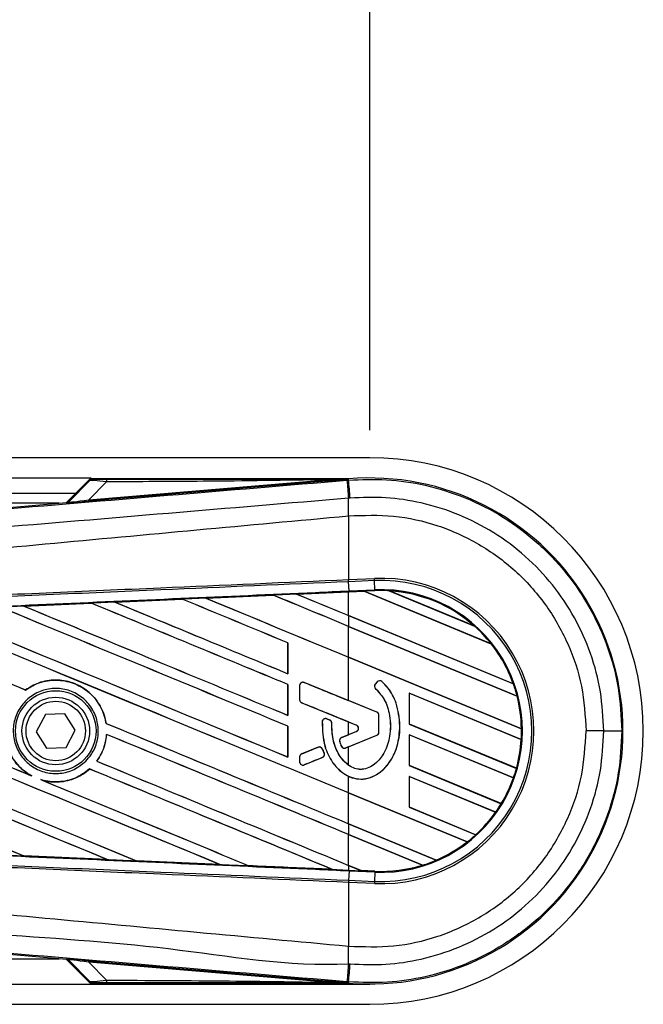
# Model space of a CAD drawing. Header units: millimetres. Extents: x 0 to 420, y 0 to 297.
# Tile 29 of 36: x 220.08 to 224.22, y 222.31 to 228.85. Entities that reach past the tile are written whole.
import ezdxf

# ---------------------------------------------------------------- set-up
doc = ezdxf.new("R2010")
doc.units = ezdxf.units.MM
doc.layers.add('QUOTE', color=174, linetype='Continuous')
doc.styles.add('SLDTEXTSTYLE3', font='TXT', dxfattribs={"width": 0.75})
doc.dimstyles.new('SLDDIMSTYLE0', dxfattribs={"dimtxt": 3, "dimasz": 3, "dimexe": 0, "dimexo": 0.0625, "dimgap": 0.75, "dimtad": 1, "dimlfac": 14.865651, "dimrnd": 1e-09, "dimzin": 12, "dimdsep": 46, "dimtxsty": 'SLDTEXTSTYLE3', "dimsah": 1, "dimcen": 0.09, "dimadec": 0, "dimazin": 3, "dimtfac": 1, "dimtdec": 3, "dimtofl": 0, "dimtmove": 0, "dimatfit": 3, "dimfxl": 0, "dimfrac": 2, "dimtolj": 1, "dimtzin": 12, "dimarcsym": 0})

# ---------------------------------------------------------------- blocks, each defined once
blk = doc.blocks.new('_D')
at = {"layer": 'QUOTE'}
for p, q in [((57.5953, 226.1254), (57.5953, 233.4751)), ((222.4047, 226.1254), (222.4047, 233.4751)), ((222.4047, 231.4751), (57.5953, 231.4751))]:
    blk.add_line(p, q, dxfattribs=at)
for points in [[(57.5953, 231.4751), (60.5953, 230.9751), (60.5953, 231.9751)], [(222.4047, 231.4751), (219.4047, 231.9751), (219.4047, 230.9751)]]:
    blk.add_solid(points, dxfattribs=at)
at = {"layer": 'QUOTE', "insert": (135.5667, 235.3423), "char_height": 3, "attachment_point": 1, "style": 'SLDTEXTSTYLE3'}
blk.add_mtext('2450', dxfattribs=at)

msp = doc.modelspace()

# ---------------------------------------------------------------- linework, layer by layer
at = {"color": 7, "linetype": 'Continuous', "lineweight": 25}
for p, q in [((222.40473, 225.94164), (57.59527, 225.94164)), ((140.33635, 225.80711), (220.55483, 225.80711)), ((220.55483, 225.80711), (220.39069, 225.64296)), ((220.55279, 225.79873), (220.40281, 225.64876)), ((220.40387, 225.64647), (220.54578, 225.78929)), ((220.53812, 225.66232), (222.11675, 225.79543)), ((220.65638, 225.78135), (220.53812, 225.66232)), ((222.11761, 225.78523), (220.53898, 225.65212)), ((222.26314, 225.80087), (220.55793, 225.80087)), ((222.11761, 225.78523), (222.11675, 225.79543)), ((222.2532, 225.79211), (222.26412, 225.79303)), ((222.26314, 225.80084), (222.25988, 225.79729)), ((222.25991, 225.79764), (222.25988, 225.79729)), ((222.25991, 225.79764), (222.26314, 225.80087)), ((222.26314, 225.80084), (222.26346, 225.80087)), ((222.26314, 225.80084), (222.26314, 225.80087)), ((222.26412, 225.79303), (222.26346, 225.80087)), ((140.33635, 225.7062), (220.45393, 225.7062)), ((220.34297, 225.63893), (215.00513, 225.63893)), ((216.40009, 225.30647), (220.39024, 225.64292)), ((220.3913, 225.64063), (220.39024, 225.64292)), ((220.40281, 225.64876), (220.40387, 225.64647)), ((220.53898, 225.65212), (220.53812, 225.66232)), ((222.26422, 225.55521), (222.26431, 225.55521)), ((222.26422, 225.55521), (222.26422, 225.13168)), ((222.26422, 225.13168), (222.26386, 225.13166)), ((222.26422, 225.13168), (222.43511, 225.13914)), ((222.26485, 225.11741), (222.26422, 225.13168)), ((222.26485, 225.11741), (222.26448, 225.11739)), ((222.26715, 225.05617), (222.26448, 225.11739)), ((222.43573, 225.12487), (222.26485, 225.11741)), ((222.43573, 225.12487), (222.43511, 225.13914)), ((222.4384, 225.06365), (222.43573, 225.12487)), ((221.31513, 225.00859), (221.76347, 225.02826)), ((221.7635, 225.02824), (221.3152, 225.00857)), ((221.76347, 225.02826), (221.7635, 225.02824)), ((221.7635, 225.02824), (221.76408, 225.02769)), ((221.91902, 225.03507), (222.26422, 225.05016)), ((221.91907, 225.03506), (221.91902, 225.03507)), ((221.92101, 225.03456), (221.91907, 225.03506)), ((222.36832, 225.05411), (222.26422, 225.04957)), ((222.26422, 225.05016), (222.26741, 225.0503)), ((222.26422, 224.89239), (222.26422, 225.04957)), ((222.26715, 225.05617), (222.4384, 225.06365)), ((222.26741, 225.0503), (222.36771, 225.05468)), ((222.36774, 225.05466), (222.26741, 225.05028)), ((222.26741, 225.05028), (222.26741, 225.0503)), ((222.43866, 225.05778), (222.36771, 225.05468)), ((223.21033, 224.70566), (222.36771, 225.05468)), ((222.36774, 225.05466), (222.36832, 225.05411)), ((222.36832, 225.05411), (223.20957, 224.70565)), ((222.43866, 225.05778), (222.4384, 225.06365)), ((222.53385, 225.05707), (223.09965, 224.82271)), ((222.53391, 225.05705), (222.53385, 225.05707)), ((222.53643, 225.05632), (222.53391, 225.05705)), ((223.0973, 224.82401), (222.53643, 225.05632)), ((220.1084, 224.95537), (220.55527, 224.97513)), ((220.10858, 224.95531), (220.1084, 224.95537)), ((220.11048, 224.95483), (220.10858, 224.95531)), ((220.55527, 224.97513), (220.55535, 224.97508)), ((220.55535, 224.97508), (220.55592, 224.97454)), ((220.71159, 224.98202), (221.15932, 225.00174)), ((220.7117, 224.98199), (220.71159, 224.98202)), ((220.71362, 224.9815), (220.7117, 224.98199)), ((221.15932, 225.00174), (221.15937, 225.00172)), ((221.15937, 225.00172), (221.15994, 225.00117)), ((221.3152, 225.00857), (221.31513, 225.00859)), ((221.31713, 225.00808), (221.3152, 225.00857)), ((223.35757, 224.43951), (222.26422, 224.89239)), ((222.26422, 224.89207), (222.26422, 224.82086)), ((222.26422, 224.89207), (223.35844, 224.43883)), ((223.38338, 224.35729), (222.26422, 224.82086)), ((222.26422, 224.82054), (223.38279, 224.35722)), ((222.26422, 224.61571), (222.26422, 224.82054)), ((223.09959, 224.82274), (223.0973, 224.82401)), ((223.09965, 224.82271), (223.09959, 224.82274)), ((221.86117, 224.71112), (221.86061, 224.71104)), ((221.86061, 224.71104), (221.86061, 224.50621)), ((221.86117, 224.50567), (221.86117, 224.71112)), ((223.20957, 224.70565), (223.2103, 224.70566)), ((223.2103, 224.70566), (223.21033, 224.70566)), ((223.41194, 224.14031), (222.26422, 224.61571)), ((222.26422, 224.32729), (222.26422, 224.61539)), ((222.26422, 224.61539), (223.41255, 224.13974)), ((221.86061, 224.50621), (221.86117, 224.50567)), ((221.86117, 224.43443), (221.86061, 224.43436)), ((221.86061, 224.43436), (221.86061, 224.22952)), ((221.86117, 224.22899), (221.86117, 224.43443)), ((221.96945, 224.44733), (221.96956, 224.44761)), ((222.45187, 224.25036), (221.96945, 224.44733)), ((222.45348, 224.45143), (222.44125, 224.43677)), ((222.44148, 224.43658), (222.44125, 224.43677)), ((222.4537, 224.45124), (222.44148, 224.43658)), ((222.4537, 224.45124), (222.45348, 224.45143)), ((222.48525, 224.45371), (222.48545, 224.45393)), ((223.35842, 224.43885), (223.35757, 224.43951)), ((223.35844, 224.43883), (223.35842, 224.43885)), ((220.11893, 224.39764), (220.11857, 224.39811)), ((221.93897, 224.42685), (221.93867, 224.42685)), ((221.93867, 224.42685), (221.93867, 224.33329)), ((221.93897, 224.42685), (221.93897, 224.33329)), ((222.44395, 224.40573), (222.44375, 224.40551)), ((223.41096, 224.06918), (222.66725, 224.37724)), ((222.66725, 224.37724), (222.66725, 224.17177)), ((222.66784, 224.37668), (222.66725, 224.37724)), ((222.66784, 224.37668), (223.41036, 224.06911)), ((222.66784, 224.17184), (222.66784, 224.37668)), ((221.93897, 224.33329), (221.93867, 224.33329)), ((221.95273, 224.31281), (221.95262, 224.31253)), ((221.95273, 224.31281), (222.31599, 224.1645)), ((222.45198, 224.25063), (222.26422, 224.32729)), ((223.38279, 224.35722), (223.38337, 224.35729)), ((223.38337, 224.35729), (223.38338, 224.35729)), ((220.37982, 224.23986), (220.25046, 224.23495)), ((220.44875, 224.13028), (220.37982, 224.23986)), ((222.45187, 224.25036), (222.45198, 224.25063)), ((220.25046, 224.23495), (220.19003, 224.12047)), ((220.65394, 224.17619), (220.65336, 224.17611)), ((221.86061, 224.22952), (221.86117, 224.22899)), ((222.089, 224.18677), (222.0887, 224.18679)), ((222.11962, 224.20589), (222.11973, 224.20616)), ((222.13876, 224.19788), (222.11962, 224.20589)), ((222.11973, 224.20616), (222.13887, 224.19815)), ((222.13876, 224.19788), (222.13887, 224.19815)), ((222.15234, 224.17749), (222.15263, 224.17749)), ((222.26422, 224.18532), (222.31588, 224.16423)), ((222.26422, 224.10055), (222.26422, 224.18532)), ((222.46563, 224.11778), (222.46563, 224.22989)), ((222.46563, 224.22989), (222.46592, 224.22989)), ((222.46592, 224.11778), (222.46592, 224.22989)), ((222.66725, 224.17177), (222.66784, 224.17184)), ((222.66725, 224.17177), (223.37899, 223.87696)), ((223.37851, 223.87747), (222.66784, 224.17184)), ((220.19003, 224.12047), (220.25896, 224.01089)), ((220.38832, 224.0158), (220.44875, 224.13028)), ((221.86117, 224.15775), (221.86061, 224.15768)), ((221.86061, 224.15768), (221.86061, 223.95284)), ((221.86117, 223.9523), (221.86117, 224.15775)), ((222.31599, 224.12137), (222.21811, 224.08141)), ((222.31588, 224.12164), (222.26422, 224.10055)), ((222.31599, 224.1645), (222.31588, 224.16423)), ((222.31599, 224.12137), (222.31588, 224.12164)), ((222.46563, 224.11778), (222.46592, 224.11778)), ((222.60501, 224.16038), (222.6053, 224.16038)), ((223.41253, 224.13975), (223.41194, 224.14031)), ((223.41255, 224.13974), (223.41253, 224.13975)), ((223.95802, 224.12538), (223.84101, 224.12538)), ((220.65646, 224.10319), (220.65701, 224.10264)), ((222.20532, 224.05449), (222.20503, 224.05441)), ((222.21811, 224.08141), (222.218, 224.08168)), ((222.24474, 224.01274), (222.45187, 224.09731)), ((222.26422, 224.02038), (222.45198, 224.09703)), ((222.45187, 224.09731), (222.45198, 224.09703)), ((223.35917, 223.81395), (222.66725, 224.10055)), ((222.66725, 224.10055), (222.66725, 223.89508)), ((222.66784, 224.09999), (222.66725, 224.10055)), ((222.66784, 223.89516), (222.66784, 224.09999)), ((222.66784, 224.09999), (223.35852, 223.8139)), ((223.41036, 224.06911), (223.41095, 224.06918)), ((223.41095, 224.06918), (223.41096, 224.06918)), ((220.25896, 224.01089), (220.38832, 224.0158)), ((222.06101, 224.01727), (221.95273, 223.97306)), ((222.06101, 224.01727), (222.0609, 224.01754)), ((222.08969, 224.00552), (222.08996, 224.00564)), ((222.1013, 223.9785), (222.08969, 224.00552)), ((222.08996, 224.00564), (222.10157, 223.97861)), ((222.1013, 223.9785), (222.10157, 223.97861)), ((222.21593, 224.02479), (222.21566, 224.02468)), ((222.24474, 224.01274), (222.24485, 224.01247)), ((222.26422, 224.02038), (222.24485, 224.01247)), ((222.26422, 223.89762), (222.26422, 224.02038)), ((220.59218, 223.9251), (220.59144, 223.92509)), ((221.86061, 223.95284), (221.86117, 223.9523)), ((221.93897, 223.95259), (221.93867, 223.95259)), ((221.93867, 223.95259), (221.93867, 223.92082)), ((221.93897, 223.92082), (221.93867, 223.92082)), ((221.93897, 223.95259), (221.93897, 223.92082)), ((221.95273, 223.97306), (221.95262, 223.97334)), ((221.96945, 223.90034), (222.08934, 223.94929)), ((222.08934, 223.94929), (222.08945, 223.94902)), ((220.54404, 223.87304), (220.5444, 223.87257)), ((221.96945, 223.90034), (221.96956, 223.90006)), ((222.66725, 223.89508), (222.66784, 223.89516)), ((222.66725, 223.89508), (223.27783, 223.64217)), ((223.27743, 223.64266), (222.66784, 223.89516)), ((223.37897, 223.87697), (223.37851, 223.87747)), ((223.37899, 223.87696), (223.37897, 223.87697)), ((220.15989, 223.82729), (220.15258, 223.83064)), ((220.22838, 223.79922), (220.22084, 223.80202)), ((222.26422, 223.71413), (222.26422, 223.8242)), ((223.24113, 223.58616), (222.66725, 223.82387)), ((222.66725, 223.82387), (222.66725, 223.6184)), ((222.66784, 223.82331), (222.66725, 223.82387)), ((222.66784, 223.61847), (222.66784, 223.82331)), ((222.66784, 223.82331), (223.24039, 223.58615)), ((223.35852, 223.8139), (223.35915, 223.81396)), ((223.35915, 223.81396), (223.35917, 223.81395)), ((223.0515, 223.38802), (222.26422, 223.71413)), ((222.26422, 223.71381), (223.05061, 223.38808)), ((222.26422, 223.50897), (222.26422, 223.71381)), ((222.66725, 223.6184), (222.66784, 223.61847)), ((222.66725, 223.6184), (223.10821, 223.43575)), ((223.10784, 223.43622), (222.66784, 223.61847)), ((223.24039, 223.58615), (223.24111, 223.58617)), ((223.24111, 223.58617), (223.24113, 223.58616)), ((223.27782, 223.64218), (223.27743, 223.64266)), ((223.27783, 223.64217), (223.27782, 223.64218)), ((222.84627, 223.26788), (222.26422, 223.50897)), ((222.26422, 223.50865), (222.26422, 223.43744)), ((222.26422, 223.50865), (222.84666, 223.2674)), ((222.75561, 223.2339), (222.26422, 223.43744)), ((222.26422, 223.43712), (222.75431, 223.23412)), ((222.26422, 223.23229), (222.26422, 223.43712)), ((223.05061, 223.38808), (223.05148, 223.38803)), ((223.05148, 223.38803), (223.0515, 223.38802)), ((223.1082, 223.43576), (223.10784, 223.43622)), ((223.10821, 223.43575), (223.1082, 223.43576)), ((220.10724, 223.29607), (220.10794, 223.29547)), ((220.1081, 223.29539), (220.10794, 223.29547)), ((220.6618, 223.27092), (220.1081, 223.29539)), ((220.66166, 223.27097), (220.65928, 223.27165)), ((220.66166, 223.27097), (220.6618, 223.27092)), ((220.85442, 223.26304), (220.85513, 223.26244)), ((220.85521, 223.2624), (220.85513, 223.26244)), ((221.4096, 223.23801), (220.85521, 223.2624)), ((222.84665, 223.26741), (222.84627, 223.26788)), ((222.84666, 223.2674), (222.84665, 223.26741)), ((221.40952, 223.23804), (221.40712, 223.23872)), ((221.40952, 223.23804), (221.4096, 223.23801)), ((221.60139, 223.23019), (221.60211, 223.22958)), ((221.60215, 223.22956), (221.60211, 223.22958)), ((222.15666, 223.2053), (222.15426, 223.20599)), ((222.15666, 223.2053), (222.15672, 223.20529)), ((222.34816, 223.19752), (222.26422, 223.23229)), ((222.26422, 223.23197), (222.3489, 223.19689)), ((222.26422, 223.23197), (222.26422, 223.20059)), ((222.26422, 223.20059), (222.26741, 223.20045)), ((222.26715, 223.19458), (222.26448, 223.13336)), ((222.26741, 223.20045), (222.26715, 223.19458)), ((222.4384, 223.1871), (222.26715, 223.19458)), ((222.26741, 223.20045), (222.3489, 223.19689)), ((222.34816, 223.19752), (222.34887, 223.19691)), ((222.43868, 223.19357), (222.34816, 223.19752)), ((222.34887, 223.19691), (222.43866, 223.19299)), ((222.43866, 223.19297), (222.3489, 223.19689)), ((222.43866, 223.19297), (222.4384, 223.1871)), ((222.43866, 223.19299), (222.43868, 223.19357)), ((222.43866, 223.19299), (222.43866, 223.19297)), ((222.75431, 223.23412), (222.75558, 223.23391)), ((222.75558, 223.23391), (222.75561, 223.2339)), ((222.26485, 223.13334), (222.26422, 223.11907)), ((222.26448, 223.13336), (222.26485, 223.13334)), ((222.26485, 223.13334), (222.43573, 223.12588)), ((222.43573, 223.12588), (222.43511, 223.11161)), ((222.4384, 223.1871), (222.43573, 223.12588)), ((222.26386, 223.11909), (222.26422, 223.11907)), ((222.26422, 223.11907), (222.26422, 222.69555)), ((222.43511, 223.11161), (222.26422, 223.11907)), ((220.39024, 222.60783), (216.40009, 222.94428)), ((222.26422, 222.69555), (222.26431, 222.69554)), ((215.00513, 222.61182), (220.34297, 222.61182)), ((220.39024, 222.60783), (220.3913, 222.61012)), ((220.39069, 222.60779), (220.55483, 222.44365)), ((220.40387, 222.60428), (220.40281, 222.60199)), ((220.40281, 222.60199), (220.55279, 222.45202)), ((220.54578, 222.46146), (220.40387, 222.60428)), ((220.53812, 222.58843), (220.53898, 222.59863)), ((222.11675, 222.45532), (220.53812, 222.58843)), ((220.53812, 222.58843), (220.65638, 222.46941)), ((220.53898, 222.59863), (222.11761, 222.46553)), ((150.6958, 222.44365), (220.55483, 222.44365)), ((220.55483, 222.44365), (222.40473, 222.44365)), ((220.55793, 222.44989), (222.26314, 222.44989)), ((222.11675, 222.45532), (222.11761, 222.46553)), ((222.26412, 222.45772), (222.25321, 222.45864)), ((222.25988, 222.45346), (222.26314, 222.44991)), ((222.25988, 222.45346), (222.25991, 222.45311)), ((222.25991, 222.45311), (222.26314, 222.44989)), ((222.26346, 222.44989), (222.26314, 222.44991)), ((222.26314, 222.44989), (222.26314, 222.44991)), ((222.26412, 222.45772), (222.26346, 222.44989)), ((150.6958, 222.30911), (222.40473, 222.30911))]:
    msp.add_line(p, q, dxfattribs=at)
at = {"color": 7, "linetype": 'Continuous', "lineweight": 25, "flags": 128}
for points in [[(222.25991, 225.79764), (222.17974, 225.7964), (222.11675, 225.79543)], [(222.11675, 222.45532), (222.19692, 222.45409), (222.25991, 222.45311)]]:
    msp.add_lwpolyline(points, dxfattribs=at)
at = {"color": 7, "linetype": 'Continuous', "lineweight": 25}
for radius in [0.2675, 0.22424, 0.19733]:
    msp.add_circle((220.31939, 224.12538), radius, dxfattribs=at)
for centre, radius, start, end in [((222.40473, 224.12538), 1.81627, 270, 90), ((222.40473, 224.12538), 1.68144, 265.180275, 94.819725), ((220.72813, 225.78414), 0.0718, 168.482169, 182.228814), ((287.40806, 231.19265), 65.3783, 184.7382817, 184.8437242), ((49.17539, 211.10504), 173.71081, 4.8107087, 4.8503939), ((220.3896, 225.66074), 0.02018, 274.821363, 314.998361), ((202.84133, 225.43679), 19.42335, 0.349329, 0.694477), ((222.47937, 224.12538), 1.01473, 267.5, 92.5), ((222.47937, 224.12538), 1.00044, 267.5, 92.5), ((222.47937, 224.12538), 0.93917, 267.5, 92.5), ((222.47937, 224.12538), 0.93329, 86.653093, 92.5), ((222.47937, 224.12538), 0.93329, 48.346907, 86.653093), ((222.47937, 224.12538), 0.93327, 48.350563, 86.649437), ((222.47937, 224.12538), 0.9327, 48.507547, 86.492453), ((222.47937, 224.12538), 0.93329, 38.444711, 48.346907), ((222.47937, 224.12538), 0.9327, 19.682367, 38.473259), ((222.47937, 224.12538), 0.93327, 19.626296, 38.445888), ((222.47937, 224.12538), 0.93329, 19.625039, 38.444711), ((221.96109, 224.42685), 0.02212, 67.790712, 180), ((222.45846, 224.42241), 0.02241, 140.16689, 228.977091), ((222.45846, 224.42241), 0.02212, 140.16689, 228.977091), ((222.47069, 224.43707), 0.02241, 48.805903, 140.16689), ((222.47069, 224.43707), 0.02212, 48.805903, 140.16689), ((222.47937, 224.12538), 0.93329, 14.388305, 19.625039), ((221.96109, 224.33329), 0.02212, 180, 247.790711), ((222.47937, 224.12538), 0.9327, 0.91722, 14.393139), ((222.47937, 224.12538), 0.93327, 0.882524, 14.388686), ((222.47937, 224.12538), 0.93329, 0.881798, 14.388305), ((222.44351, 224.22989), 0.02212, 0, 67.790712), ((222.44351, 224.22989), 0.02241, 0, 67.790712), ((222.11108, 224.18549), 0.02212, 67.290493, 176.671349), ((222.13022, 224.17748), 0.02212, 0.034995, 67.290493), ((222.30719, 224.14294), 0.023, 292.209261, 67.790711), ((222.30719, 224.14294), 0.02329, 292.209261, 67.790711), ((222.44351, 224.11778), 0.02212, 292.209291, 0), ((222.44351, 224.11778), 0.02241, 292.209291, 0), ((222.47937, 224.12538), 0.93329, 356.548142, 0.881798), ((223.9828, 322.17568), 98.05031, 269.9855185, 270.0558104), ((222.22647, 224.06094), 0.02212, 112.209261, 196.934979), ((222.47937, 224.12538), 0.9327, 344.585759, 356.541662), ((222.47937, 224.12538), 0.93327, 344.563472, 356.548182), ((222.47937, 224.12538), 0.93329, 344.563069, 356.548142), ((222.06937, 223.99679), 0.02212, 23.245837, 112.209268), ((222.08098, 223.96977), 0.02212, 292.209257, 23.245837), ((222.23638, 224.03321), 0.02212, 202.378703, 292.209291), ((221.96109, 223.95259), 0.02212, 112.209268, 180), ((221.96109, 223.92082), 0.02212, 180, 292.209257), ((222.47937, 224.12538), 0.93329, 340.507577, 344.563069), ((222.47937, 224.12538), 0.9327, 328.831691, 340.491437), ((222.47937, 224.12538), 0.93327, 328.819155, 340.507348), ((222.47937, 224.12538), 0.93329, 328.819021, 340.507577), ((222.47937, 224.12538), 0.9327, 312.363076, 324.680394), ((222.47937, 224.12538), 0.93327, 312.360129, 324.706662), ((222.47937, 224.12538), 0.93329, 312.360277, 324.707169), ((222.47937, 224.12538), 0.93329, 324.707169, 328.819021), ((222.47937, 224.12538), 0.9327, 293.165044, 307.767518), ((222.47937, 224.12538), 0.93327, 293.17491, 307.808206), ((222.47937, 224.12538), 0.93329, 293.17547, 307.809083), ((222.47937, 224.12538), 0.93329, 307.809083, 312.360277), ((222.47937, 224.12538), 0.93329, 287.216511, 293.17547), ((222.47937, 224.12538), 0.93327, 267.5, 287.214901), ((222.47937, 224.12538), 0.93329, 267.5, 287.216511), ((222.47937, 224.12538), 0.9327, 267.5, 287.144323), ((202.84133, 222.81396), 19.42335, 359.305525, 359.650671), ((220.3896, 222.59001), 0.02018, 45.001639, 85.178637), ((280.60095, 217.63217), 58.54702, 175.1535701, 175.2713162), ((49.17539, 237.14571), 173.71081, 355.1496061, 355.1892913), ((220.72813, 222.46661), 0.0718, 177.771186, 191.517831)]:
    msp.add_arc(centre, radius, start, end, dxfattribs=at)
for centre, major_axis, ratio, start_param, end_param in [((220.71213, 225.76584), (0.16658, -0.0231), 0.0487304, 1.918813, 3.0956999), ((220.71213, 225.79947), (0.14257, 0.00033), 0.0065928, 3.1443057, 4.3211926), ((220.38854, 225.66303), (0.0085, -0.0183), 0.9999568, 5.9325602, 6.6338104), ((220.62999, 225.66136), (0.2387, 0.02072), 0.0060141, 3.1437754, 4.3206622), ((220.6283, 225.68147), (0.22447, 0.03513), 0.0239119, 3.1183319, 4.2952188), ((222.26422, 224.04198), (57.66981, 2.51869), 0.0174384, 1.5787074, 1.5864581), ((222.26422, 224.2758), (57.70314, -23.90324), 0.0080625, 1.5741362, 1.5828143), ((222.26422, 224.2758), (57.6695, -23.88931), 0.0080625, 1.5741362, 1.5828089), ((222.26422, 225.43714), (57.70314, -23.90324), 0.0080625, 4.7097464, 4.7157288), ((222.26422, 224.04198), (57.66981, 2.51869), 0.0174384, 1.5700347, 1.575986), ((222.26422, 225.43714), (57.6695, -23.88931), 0.0080625, 4.7097775, 4.7157288), ((222.32362, 225.07294), (0.04412, -0.01827), 0.0036879, 0.0095441, 0.0354168), ((222.26422, 224.60708), (57.70314, -23.90324), 0.0080625, 4.6783598, 4.7087439), ((222.26422, 224.04198), (57.66981, 2.51869), 0.0174384, 1.5996611, 1.6073895), ((222.26422, 223.72243), (57.70314, -23.90324), 0.0080625, 1.5811211, 1.6037566), ((222.26422, 223.72243), (57.6695, -23.88931), 0.0080625, 1.5811349, 1.6037626), ((222.26422, 224.88377), (57.70314, -23.90324), 0.0080625, 4.6888185, 4.7087439), ((222.26422, 224.04198), (57.66981, 2.51869), 0.0174384, 1.5891842, 1.5969256), ((222.26422, 224.88377), (57.6695, -23.88931), 0.0080625, 4.688838, 4.70873), ((222.26422, 223.99912), (57.70314, -23.90324), 0.0080625, 1.5811211, 1.5932852), ((222.26422, 223.99912), (57.6695, -23.88931), 0.0080625, 1.5811349, 1.5932856), ((222.26422, 225.16045), (57.70314, -23.90324), 0.0080625, 4.6992803, 4.7157288), ((222.26422, 225.16045), (57.6695, -23.88931), 0.0080625, 4.6993054, 4.7157288), ((222.26422, 224.05371), (57.70314, -23.90324), 0.0080625, 4.657446, 4.6785423), ((222.26422, 224.05371), (57.6695, -23.88931), 0.0080625, 4.657452, 4.6785144), ((222.26422, 223.16907), (57.70314, -23.90324), 0.0080625, 1.5741362, 1.6247061), ((222.26422, 223.16907), (57.6695, -23.88931), 0.0080625, 1.5741362, 1.6247216), ((222.26422, 224.3304), (57.70314, -23.90324), 0.0080625, 4.6679028, 4.7087439), ((222.26422, 224.3304), (57.6695, -23.88931), 0.0080625, 4.6679124, 4.70873), ((222.26422, 223.44575), (57.70314, -23.90324), 0.0080625, 1.5811211, 1.6142297), ((222.26422, 223.44575), (57.6695, -23.88931), 0.0080625, 1.5811349, 1.6142408), ((222.26422, 224.60708), (57.6695, -23.88931), 0.0080625, 4.678374, 4.70873), ((222.26422, 222.33901), (57.70314, -23.90324), 0.0080625, 1.5889473, 1.6561698), ((222.26422, 222.33901), (57.6695, -23.88931), 0.0080625, 1.5889989, 1.6561903), ((222.26422, 223.50035), (57.70314, -23.90324), 0.0080625, 4.6365269, 4.6792527), ((222.26422, 223.50035), (57.6695, -23.88931), 0.0080625, 4.6365302, 4.6791045), ((222.26422, 222.06233), (57.70314, -23.90324), 0.0080625, 1.6019097, 1.6666749), ((222.26422, 222.06233), (57.6695, -23.88931), 0.0080625, 1.6019696, 1.6666926), ((222.26422, 223.22366), (57.70314, -23.90324), 0.0080625, 4.6260612, 4.6913082), ((222.26422, 223.22366), (57.6695, -23.88931), 0.0080625, 4.6260664, 4.6912803), ((222.26422, 224.87122), (57.70315, -23.56093), 0.0080793, 4.7105814, 4.7156879), ((222.26422, 222.94698), (57.70314, -23.90324), 0.0080625, 4.6335933, 4.6783545), ((222.26422, 222.94698), (57.6695, -23.88931), 0.0080625, 4.6335606, 4.6783179), ((222.26422, 223.64139), (57.70315, -23.56093), 0.0080793, 1.5740952, 1.5794954), ((222.26422, 224.05371), (57.70314, -23.90324), 0.0080625, 4.6878089, 4.7157288), ((222.26422, 224.05371), (57.6695, -23.88931), 0.0080625, 4.6878027, 4.7157288), ((222.26422, 222.89238), (57.70314, -23.90324), 0.0080625, 1.5741362, 1.6020023), ((222.26422, 222.89238), (57.6695, -23.88931), 0.0080625, 1.5741362, 1.602009), ((222.26422, 224.64448), (57.70315, 23.56089), 0.0080793, 4.7082891, 4.7090901), ((222.26422, 224.64448), (57.70315, 23.5609), 0.0080793, 4.70369, 4.7055665), ((222.26422, 223.77703), (57.70314, -23.90324), 0.0080625, 4.6867355, 4.7157288), ((222.26422, 223.77703), (57.6695, -23.88931), 0.0080625, 4.6867314, 4.7157288), ((222.26422, 223.47645), (57.70315, 23.56089), 0.0080793, 1.5705262, 1.5726039), ((222.26422, 222.6157), (57.70314, -23.90324), 0.0080625, 1.5759992, 1.6039513), ((222.26422, 222.6157), (57.6695, -23.88931), 0.0080625, 1.576043, 1.6039624), ((222.26422, 223.50035), (57.70314, -23.90324), 0.0080625, 4.6803096, 4.7042548), ((222.26422, 223.50035), (57.6695, -23.88931), 0.0080625, 4.6804198, 4.7042351), ((222.26422, 224.20877), (57.66981, -2.51869), 0.0174384, 4.6757396, 4.6853172), ((222.26422, 224.20877), (57.66981, -2.51869), 0.0174384, 4.6887021, 4.6982878), ((222.26422, 224.20877), (57.66981, -2.51869), 0.0174384, 4.7016568, 4.7112438), ((222.40339, 223.17433), (0.05452, -0.02258), 0.0029846, 3.1508455, 3.1767181), ((220.38854, 222.58772), (-0.0085, -0.0183), 0.9999568, 2.7909675, 3.4922178), ((220.62999, 222.5894), (0.2387, -0.02072), 0.0060141, 1.9625231, 3.1394099), ((220.6283, 222.56929), (0.22447, -0.03513), 0.0239119, 1.9879665, 3.1648534), ((220.71213, 222.48492), (0.16658, 0.0231), 0.0487304, 3.1874854, 4.3643723), ((220.71213, 222.45128), (0.14257, -0.00033), 0.0065928, 1.9619927, 3.1388796)]:
    msp.add_ellipse(centre, major_axis=major_axis, ratio=ratio, start_param=start_param, end_param=end_param, dxfattribs=at)
for points, knots in [([(216.40535, 225.30164), (217.16202, 225.36484), (218.3147, 225.46111), (219.86793, 225.59139), (221.0603, 225.69159), (221.85562, 225.75861), (222.2532, 225.79211)], [0, 0, 0, 0, 0.3890527, 0.5926729, 0.7963808, 1, 1, 1, 1]), ([(220.56956, 225.79914), (220.56457, 225.79856), (220.55565, 225.79752), (220.5488, 225.7918), (220.54578, 225.78929)], [0, 0, 0, 0, 0.56, 1, 1, 1, 1]), ([(220.54578, 225.78929), (220.54629, 225.79025), (220.54718, 225.79196), (220.55107, 225.79666), (220.55279, 225.79873)], [0, 0, 0, 0, 0.5593923, 1, 1, 1, 1]), ([(220.55793, 225.80087), (220.55733, 225.80082), (220.55591, 225.80071), (220.55411, 225.79991), (220.55314, 225.79905), (220.55279, 225.79873)], [0, 0, 0, 0, 0.3193957, 0.7481913, 1, 1, 1, 1]), ([(220.55793, 225.80087), (220.56131, 225.80054), (220.56734, 225.79997), (220.56889, 225.79939), (220.56956, 225.79914)], [0, 0, 0, 0, 0.560586, 1, 1, 1, 1]), ([(222.11675, 225.79543), (221.84411, 225.79121), (221.35728, 225.78366), (220.87054, 225.78205), (220.65638, 225.78135)], [0, 0, 0, 0, 0.5600252, 1, 1, 1, 1]), ([(220.65777, 225.79848), (220.95694, 225.79834), (221.49119, 225.79809), (222.02501, 225.79777), (222.25991, 225.79764)], [0, 0, 0, 0, 0.5599728, 1, 1, 1, 1]), ([(222.25988, 225.79729), (222.25897, 225.79721), (222.25664, 225.79701), (222.25212, 225.79662), (222.2453, 225.79604), (222.23513, 225.79517), (222.21997, 225.79388), (222.19737, 225.79196), (222.16246, 225.78901), (222.13471, 225.78667), (222.11761, 225.78523)], [0, 0, 0, 0, 0.0199034, 0.0510155, 0.0969562, 0.1650388, 0.266176, 0.4166536, 0.6407761, 1, 1, 1, 1]), ([(222.26412, 225.79303), (222.34834, 225.79644), (222.51877, 225.80333), (222.78016, 225.76318), (223.04281, 225.68128), (223.29385, 225.55258), (223.52182, 225.38224), (223.71611, 225.17786), (223.87502, 224.94162), (223.99002, 224.68446), (224.06428, 224.40904), (224.07359, 224.22085), (224.07831, 224.12542)], [0, 0, 0, 0, 0.09123037, 0.18462249, 0.28509302, 0.38847717, 0.48894659, 0.59232958, 0.69279869, 0.79618144, 0.89663467, 1, 1, 1, 1]), ([(223.95802, 224.12538), (223.95367, 224.21269), (223.94498, 224.38731), (223.87701, 224.64196), (223.76969, 224.88167), (223.62352, 225.10034), (223.44228, 225.29079), (223.23214, 225.44881), (222.998, 225.56867), (222.75531, 225.6451), (222.5115, 225.68246), (222.35333, 225.67625), (222.27425, 225.67314)], [0, 0, 0, 0, 0.1019155, 0.2038336, 0.305753, 0.4076712, 0.509602, 0.6115312, 0.7134615, 0.8153929, 0.9076964, 1, 1, 1, 1]), ([(222.26325, 225.67221), (222.26325, 225.67221), (221.86476, 225.63882), (221.0677, 225.57138), (219.8726, 225.47107), (218.31671, 225.34052), (217.16219, 225.2441), (216.40469, 225.18084)], [0, 0, 0, 0, 0.0000007, 0.2037107, 0.4074721, 0.6112331, 1, 1, 1, 1]), ([(222.27425, 225.67314), (222.27059, 225.67258), (222.26692, 225.67203), (222.26325, 225.67221), (222.26325, 225.67221)], [0, 0, 0, 0, 0.99963467, 1, 1, 1, 1]), ([(216.4052, 224.97997), (216.42779, 224.9836), (216.56725, 225.00599), (217.17914, 225.06828), (218.43633, 225.19809), (220.25017, 225.36893), (221.5926, 225.49309), (222.26422, 225.55521)], [0, 0, 0, 0, 0.0117013, 0.0722088, 0.3141935, 0.6568871, 1, 1, 1, 1]), ([(222.26431, 225.55521), (222.36419, 225.55878), (222.56423, 225.56592), (222.85891, 225.49909), (223.13282, 225.37501), (223.37639, 225.19808), (223.577, 224.97317), (223.72668, 224.71226), (223.8234, 224.42547), (223.83514, 224.22533), (223.84101, 224.12538)], [0, 0, 0, 0, 0.1248804, 0.2501396, 0.3746494, 0.4998125, 0.6247642, 0.7495577, 0.8749238, 1, 1, 1, 1]), ([(216.40732, 224.87628), (216.61514, 224.88535), (217.07509, 224.9054), (217.78835, 224.93651), (218.54693, 224.96958), (219.11648, 224.99442), (219.68605, 225.01926), (220.25562, 225.04409), (221.17814, 225.08432), (221.84768, 225.11352), (222.26386, 225.13166)], [0, 0, 0, 0, 0.1067875, 0.2363437, 0.3660006, 0.49568, 0.5280684, 0.6576246, 0.7871807, 1, 1, 1, 1]), ([(222.26448, 225.11739), (221.84834, 225.09924), (221.17888, 225.07004), (220.25645, 225.02981), (219.68694, 225.00497), (219.11742, 224.98013), (218.54794, 224.95529), (217.78943, 224.92221), (217.07624, 224.8911), (216.61634, 224.87104), (216.40854, 224.86198)], [0, 0, 0, 0, 0.2128192, 0.3423754, 0.4719315, 0.5043199, 0.6339993, 0.7636563, 0.8932125, 1, 1, 1, 1]), ([(216.48463, 224.79857), (216.70233, 224.80845), (217.21632, 224.83178), (217.87951, 224.86168), (218.62201, 224.89502), (219.36513, 224.92822), (220.25759, 224.96786), (221.15056, 225.00727), (221.82051, 225.03666), (222.19271, 225.05292), (222.26715, 225.05617)], [0, 0, 0, 0, 0.11330093, 0.26751, 0.34461273, 0.49882179, 0.65303083, 0.80723985, 0.96144886, 1, 1, 1, 1]), ([(221.91902, 225.03507), (221.90896, 225.03463), (221.85711, 225.03236), (221.80526, 225.03009), (221.76347, 225.02826)], [0, 0, 0, 0, 0.1939728, 1, 1, 1, 1]), ([(222.26741, 225.05028), (222.19299, 225.04703), (222.07687, 225.04196), (221.96076, 225.03688), (221.91907, 225.03506)], [0, 0, 0, 0, 0.6409226, 1, 1, 1, 1]), ([(222.26741, 225.0503), (222.26741, 225.0504), (222.2674, 225.05062), (222.26735, 225.05178), (222.26727, 225.05359), (222.26719, 225.05531), (222.26715, 225.05617)], [0, 0, 0, 0, 0.2238785, 0.4825856, 0.7412928, 1, 1, 1, 1]), ([(220.1084, 224.95537), (220.09835, 224.95493), (220.04598, 224.95261), (219.99361, 224.95029), (219.9513, 224.94841)], [0, 0, 0, 0, 0.1920833, 1, 1, 1, 1]), ([(220.55535, 224.97508), (220.45637, 224.97071), (220.30744, 224.96412), (220.15853, 224.95752), (220.10858, 224.95531)], [0, 0, 0, 0, 0.66456918, 1, 1, 1, 1]), ([(220.71159, 224.98202), (220.70153, 224.98158), (220.64942, 224.97928), (220.59732, 224.97698), (220.55527, 224.97513)], [0, 0, 0, 0, 0.1930537, 1, 1, 1, 1]), ([(221.15937, 225.00172), (221.15663, 225.0016), (221.00739, 224.99503), (220.85818, 224.98845), (220.7117, 224.98199)], [0, 0, 0, 0, 0.0183639, 1, 1, 1, 1]), ([(221.31513, 225.00859), (221.30507, 225.00815), (221.25313, 225.00587), (221.2012, 225.00358), (221.15932, 225.00174)], [0, 0, 0, 0, 0.1936854, 1, 1, 1, 1]), ([(220.65394, 224.17619), (220.65245, 224.1846), (220.6444, 224.23032), (220.6107, 224.30975), (220.53353, 224.3958), (220.4318, 224.4516), (220.31785, 224.47008), (220.20758, 224.45253), (220.14679, 224.41536), (220.11857, 224.39811)], [0, 0, 0, 0, 0.037003, 0.2010348, 0.3650919, 0.5292097, 0.6934103, 0.8576873, 1, 1, 1, 1]), ([(220.11893, 224.39764), (220.14425, 224.41339), (220.20188, 224.44925), (220.3082, 224.46933), (220.42251, 224.45404), (220.52566, 224.40113), (220.60503, 224.31729), (220.64229, 224.23609), (220.65126, 224.18749), (220.65336, 224.17611)], [0, 0, 0, 0, 0.1286936, 0.2929509, 0.4572451, 0.621517, 0.7857166, 0.9498324, 1, 1, 1, 1]), ([(221.96956, 224.44761), (221.96718, 224.44832), (221.96237, 224.44976), (221.95474, 224.44877), (221.94784, 224.44547), (221.94245, 224.44003), (221.93922, 224.43351), (221.93884, 224.42892), (221.93867, 224.42685)], [0, 0, 0, 0, 0.1692483, 0.3414713, 0.5136948, 0.6859172, 0.858137, 1, 1, 1, 1]), ([(222.60501, 224.16038), (222.60011, 224.21119), (222.59143, 224.30107), (222.53951, 224.4), (222.49851, 224.44059), (222.48525, 224.45371)], [0, 0, 0, 0, 0.4680217, 0.8279478, 1, 1, 1, 1]), ([(222.6053, 224.16038), (222.6004, 224.21123), (222.59171, 224.30117), (222.53975, 224.40018), (222.49872, 224.4408), (222.48545, 224.45393)], [0, 0, 0, 0, 0.4679981, 0.8279401, 1, 1, 1, 1]), ([(220.51833, 223.92458), (220.49355, 223.90444), (220.44398, 223.86417), (220.3496, 223.83929), (220.25344, 223.84505), (220.16428, 223.88287), (220.09276, 223.94795), (220.0468, 224.03306), (220.03163, 224.12854), (220.0489, 224.22363), (220.09664, 224.30764), (220.16949, 224.37113), (220.25928, 224.40696), (220.35591, 224.41104), (220.44845, 224.38288), (220.52645, 224.32566), (220.58107, 224.24588), (220.60627, 224.15244), (220.59885, 224.05633), (220.56581, 223.97786), (220.53152, 223.93938), (220.51833, 223.92458)], [0, 0, 0, 0, 0.05370085, 0.107401, 0.16111805, 0.214849, 0.26857504, 0.32227575, 0.37594176, 0.42958299, 0.48322434, 0.53689062, 0.59059154, 0.64431766, 0.69804855, 0.75176548, 0.80545946, 0.8591318, 0.91279031, 0.96644543, 1, 1, 1, 1]), ([(222.44395, 224.40573), (222.46187, 224.38643), (222.50454, 224.34047), (222.54095, 224.23506), (222.54548, 224.11324), (222.51676, 224.00287), (222.46803, 223.9287), (222.41614, 223.88752), (222.36762, 223.86959), (222.32394, 223.86934), (222.28317, 223.8837), (222.23379, 223.91775), (222.18801, 223.9815), (222.1557, 224.07417), (222.15352, 224.14123), (222.15234, 224.17749)], [0, 0, 0, 0, 0.0744353, 0.177241, 0.3086024, 0.4174643, 0.4963546, 0.5570675, 0.6030224, 0.6410452, 0.6789529, 0.7243011, 0.8099663, 0.8972232, 1, 1, 1, 1]), ([(222.44375, 224.40551), (222.46165, 224.38623), (222.50428, 224.34032), (222.54066, 224.235), (222.54518, 224.11329), (222.5165, 224.00302), (222.46782, 223.92892), (222.41603, 223.88781), (222.36758, 223.86988), (222.32406, 223.86968), (222.29013, 223.88134), (222.27155, 223.89302), (222.26422, 223.89762)], [0, 0, 0, 0, 0.1057973, 0.2519537, 0.4387447, 0.5935245, 0.7056507, 0.7919163, 0.8571803, 0.9111569, 0.9649703, 1, 1, 1, 1]), ([(221.93867, 224.33329), (221.93892, 224.33077), (221.93941, 224.32573), (221.94328, 224.31904), (221.94801, 224.31469), (221.95145, 224.31308), (221.95262, 224.31253)], [0, 0, 0, 0, 0.2844746, 0.5694513, 0.8544304, 1, 1, 1, 1]), ([(222.11973, 224.20616), (222.11735, 224.2069), (222.11256, 224.20838), (222.10492, 224.20746), (222.098, 224.20422), (222.09256, 224.19883), (222.08945, 224.19268), (222.08892, 224.18849), (222.0887, 224.18679)], [0, 0, 0, 0, 0.17348994, 0.35014987, 0.52681, 0.7034698, 0.88012874, 1, 1, 1, 1]), ([(222.0887, 224.18679), (222.09055, 224.13159), (222.09373, 224.03647), (222.14876, 223.92068), (222.20857, 223.85498), (222.2502, 223.83195), (222.26422, 223.8242)], [0, 0, 0, 0, 0.3858589, 0.6649336, 0.8871478, 1, 1, 1, 1]), ([(222.089, 224.18677), (222.09087, 224.13163), (222.09409, 224.03667), (222.14888, 223.92039), (222.21486, 223.85008), (222.28273, 223.81262), (222.34839, 223.80258), (222.4115, 223.81463), (222.47774, 223.85012), (222.54361, 223.92011), (222.59519, 224.0287), (222.60163, 224.11508), (222.60501, 224.16038)], [0, 0, 0, 0, 0.1653636, 0.2847889, 0.379918, 0.4532243, 0.5152242, 0.5771012, 0.6445431, 0.7395039, 0.8633961, 1, 1, 1, 1]), ([(222.15263, 224.17749), (222.15238, 224.18001), (222.15189, 224.18505), (222.14802, 224.19173), (222.14333, 224.19602), (222.13997, 224.19763), (222.13887, 224.19815)], [0, 0, 0, 0, 0.2867523, 0.5740178, 0.8612836, 1, 1, 1, 1]), ([(222.26422, 223.89762), (222.24993, 223.91039), (222.21119, 223.94503), (222.16456, 224.03111), (222.1533, 224.11661), (222.15273, 224.16871), (222.15263, 224.17749)], [0, 0, 0, 0, 0.1837852, 0.4983769, 0.9154383, 1, 1, 1, 1]), ([(219.98118, 224.10568), (219.98174, 224.09859), (219.98524, 224.05375), (220.01009, 223.97304), (220.07192, 223.88477), (220.12806, 223.8471), (220.15258, 223.83064)], [0, 0, 0, 0, 0.0633447, 0.4007335, 0.7381907, 1, 1, 1, 1]), ([(220.15989, 223.82729), (220.14016, 223.83943), (220.0881, 223.87148), (220.02368, 223.94938), (219.98881, 224.03626), (219.98338, 224.08986), (219.98177, 224.10576)], [0, 0, 0, 0, 0.2012869, 0.5312186, 0.8609815, 1, 1, 1, 1]), ([(224.07831, 224.12542), (224.07384, 224.03267), (224.06478, 223.84448), (223.99182, 223.57136), (223.87636, 223.31155), (223.71946, 223.07708), (223.52389, 222.87035), (223.2984, 222.70102), (223.04537, 222.57052), (222.78473, 222.48858), (222.5208, 222.44758), (222.35035, 222.45431), (222.26412, 222.45772)], [0, 0, 0, 0, 0.100465, 0.2038434, 0.3043094, 0.4076889, 0.5081552, 0.611535, 0.7120023, 0.8153833, 0.9066108, 1, 1, 1, 1]), ([(222.26422, 223.8242), (222.28548, 223.81652), (222.32711, 223.80149), (222.3937, 223.80895), (222.45586, 223.83573), (222.51991, 223.88969), (222.57881, 223.9836), (222.60324, 224.08257), (222.6049, 224.14535), (222.6053, 224.16038)], [0, 0, 0, 0, 0.1181192, 0.2313231, 0.3438681, 0.4724961, 0.6678894, 0.9204553, 1, 1, 1, 1]), ([(222.26431, 222.69554), (222.36419, 222.69197), (222.56423, 222.68483), (222.85891, 222.75166), (223.13282, 222.87574), (223.37639, 223.05267), (223.577, 223.27758), (223.72668, 223.53849), (223.8234, 223.82528), (223.83514, 224.02542), (223.84101, 224.12538)], [0, 0, 0, 0, 0.1248804, 0.2501396, 0.3746494, 0.4998125, 0.6247642, 0.7495577, 0.8749238, 1, 1, 1, 1]), ([(222.27425, 222.57761), (222.35333, 222.5745), (222.5115, 222.56829), (222.75531, 222.60566), (222.998, 222.68209), (223.23214, 222.80194), (223.44228, 222.95996), (223.62352, 223.15041), (223.76969, 223.36909), (223.87701, 223.60879), (223.94498, 223.86344), (223.95367, 224.03806), (223.95802, 224.12538)], [0, 0, 0, 0, 0.0923036, 0.1846071, 0.2865385, 0.3884688, 0.490398, 0.5923288, 0.694247, 0.7961664, 0.8980845, 1, 1, 1, 1]), ([(220.65646, 224.10319), (220.65068, 224.06544), (220.64087, 224.00139), (220.60583, 223.9473), (220.59144, 223.92509)], [0, 0, 0, 0, 0.5894269, 1, 1, 1, 1]), ([(220.59218, 223.9251), (220.60357, 223.94257), (220.63568, 223.99184), (220.65311, 224.05508), (220.65661, 224.09773), (220.65701, 224.10264)], [0, 0, 0, 0, 0.3272237, 0.9225469, 1, 1, 1, 1]), ([(222.218, 224.08168), (222.2158, 224.08053), (222.21136, 224.07819), (222.2066, 224.07214), (222.204, 224.06498), (222.20389, 224.05879), (222.20478, 224.05539), (222.20503, 224.05441)], [0, 0, 0, 0, 0.2240403, 0.4520934, 0.6801462, 0.9081986, 1, 1, 1, 1]), ([(222.20503, 224.05441), (222.20583, 224.05188), (222.20741, 224.04681), (222.21084, 224.03686), (222.21374, 224.02954), (222.21566, 224.02468)], [0, 0, 0, 0, 0.2520744, 0.5041484, 1, 1, 1, 1]), ([(222.20532, 224.05449), (222.20611, 224.05196), (222.20769, 224.0469), (222.21111, 224.03695), (222.21401, 224.02964), (222.21593, 224.02479)], [0, 0, 0, 0, 0.2522974, 0.5045943, 1, 1, 1, 1]), ([(222.08996, 224.00564), (222.08877, 224.00782), (222.08636, 224.01221), (222.08022, 224.01687), (222.07301, 224.01933), (222.06625, 224.01935), (222.06238, 224.01805), (222.0609, 224.01754)], [0, 0, 0, 0, 0.2131585, 0.4303443, 0.6475311, 0.8647193, 1, 1, 1, 1]), ([(222.08945, 223.94902), (222.09165, 223.95017), (222.09609, 223.95251), (222.10086, 223.95856), (222.10344, 223.96572), (222.1036, 223.97276), (222.10217, 223.97688), (222.10157, 223.97861)], [0, 0, 0, 0, 0.2084961, 0.420751, 0.6330051, 0.8452581, 1, 1, 1, 1]), ([(222.21566, 224.02468), (222.21682, 224.02249), (222.21917, 224.01805), (222.22524, 224.0133), (222.23241, 224.01074), (222.23928, 224.01061), (222.24326, 224.01194), (222.24485, 224.01247)], [0, 0, 0, 0, 0.2112772, 0.4263684, 0.6414599, 0.8565516, 1, 1, 1, 1]), ([(221.95262, 223.97334), (221.95041, 223.97218), (221.94597, 223.96985), (221.94124, 223.9638), (221.93895, 223.95775), (221.93874, 223.95391), (221.93867, 223.95259)], [0, 0, 0, 0, 0.2798496, 0.5648212, 0.8497894, 1, 1, 1, 1]), ([(221.93867, 223.92082), (221.93892, 223.9183), (221.93941, 223.91326), (221.94327, 223.90656), (221.94896, 223.90145), (221.95605, 223.89856), (221.96327, 223.89806), (221.96762, 223.89945), (221.96956, 223.90006)], [0, 0, 0, 0, 0.1719146, 0.3441327, 0.5163521, 0.6885744, 0.8607991, 1, 1, 1, 1]), ([(220.54404, 223.87304), (220.51331, 223.85062), (220.45171, 223.8057), (220.33768, 223.78181), (220.25973, 223.79037), (220.22216, 223.80163), (220.22084, 223.80202)], [0, 0, 0, 0, 0.3283471, 0.658119, 0.9880092, 1, 1, 1, 1]), ([(220.22838, 223.79922), (220.24721, 223.795), (220.30312, 223.78248), (220.40003, 223.79044), (220.48799, 223.82682), (220.53095, 223.86166), (220.5444, 223.87257)], [0, 0, 0, 0, 0.1712904, 0.5087548, 0.8462025, 1, 1, 1, 1]), ([(222.26715, 223.19458), (222.19271, 223.19783), (221.82051, 223.21409), (221.15057, 223.24348), (220.25759, 223.28289), (219.36513, 223.32253), (218.62201, 223.35574), (217.87952, 223.38907), (217.19167, 223.42009), (216.65311, 223.44454), (216.41083, 223.45554)], [0, 0, 0, 0, 0.0380636, 0.1903223, 0.342581, 0.4948397, 0.6470984, 0.723226, 0.8754847, 1, 1, 1, 1]), ([(216.40854, 223.38877), (216.61634, 223.37971), (217.07624, 223.35965), (217.78943, 223.32854), (218.54794, 223.29546), (219.11742, 223.27062), (219.68694, 223.24578), (220.25645, 223.22094), (221.17888, 223.18071), (221.84834, 223.15151), (222.26448, 223.13336)], [0, 0, 0, 0, 0.1067875, 0.2363437, 0.3660007, 0.4956801, 0.5280685, 0.6576247, 0.7871808, 1, 1, 1, 1]), ([(222.26386, 223.11909), (221.84768, 223.13724), (221.17814, 223.16643), (220.25562, 223.20666), (219.68605, 223.2315), (219.11648, 223.25633), (218.54693, 223.28117), (217.78835, 223.31425), (217.07509, 223.34535), (216.61514, 223.36541), (216.40732, 223.37447)], [0, 0, 0, 0, 0.2128192, 0.3423754, 0.4719316, 0.50432, 0.6339994, 0.7636564, 0.8932125, 1, 1, 1, 1]), ([(216.4052, 223.27078), (216.42779, 223.26715), (216.56725, 223.24477), (217.17914, 223.18247), (218.43633, 223.05266), (220.25017, 222.88183), (221.5926, 222.75766), (222.26422, 222.69555)], [0, 0, 0, 0, 0.0117013, 0.0722088, 0.3141935, 0.6568871, 1, 1, 1, 1]), ([(219.91334, 223.30402), (219.9234, 223.30357), (219.97369, 223.30135), (220.03861, 223.29847), (220.09348, 223.29604), (220.1081, 223.29539)], [0, 0, 0, 0, 0.1549567, 0.7747838, 1, 1, 1, 1]), ([(220.10794, 223.29547), (220.1581, 223.29325), (220.34265, 223.28507), (220.52724, 223.27691), (220.66166, 223.27097)], [0, 0, 0, 0, 0.2718129, 1, 1, 1, 1]), ([(220.6618, 223.27092), (220.67186, 223.27048), (220.72216, 223.26826), (220.78663, 223.26542), (220.84104, 223.26302), (220.85521, 223.2624)], [0, 0, 0, 0, 0.1560477, 0.7802389, 1, 1, 1, 1]), ([(220.85513, 223.26244), (220.9538, 223.25809), (221.13858, 223.24994), (221.32339, 223.24182), (221.40952, 223.23804)], [0, 0, 0, 0, 0.5339744, 1, 1, 1, 1]), ([(221.4096, 223.23801), (221.41966, 223.23757), (221.46995, 223.23536), (221.53414, 223.23254), (221.58826, 223.23017), (221.60215, 223.22956)], [0, 0, 0, 0, 0.1567286, 0.7836435, 1, 1, 1, 1]), ([(221.60211, 223.22958), (221.74945, 223.22312), (221.9343, 223.21502), (222.11916, 223.20694), (222.15666, 223.2053)], [0, 0, 0, 0, 0.7971164, 1, 1, 1, 1]), ([(222.15672, 223.20529), (222.12535, 223.20666), (221.94049, 223.21474), (221.75563, 223.22284), (221.60215, 223.22956)], [0, 0, 0, 0, 0.1696977, 1, 1, 1, 1]), ([(222.15672, 223.20529), (222.16678, 223.20485), (222.20261, 223.20328), (222.23844, 223.20172), (222.26422, 223.20059)], [0, 0, 0, 0, 0.2806447, 1, 1, 1, 1]), ([(216.40469, 223.06991), (217.16221, 223.008), (218.31676, 222.91364), (219.8725, 222.77321), (221.0681, 222.70415), (221.86391, 222.55844), (222.26325, 222.57854), (222.26325, 222.57854)], [0, 0, 0, 0, 0.3887669, 0.5925279, 0.7962893, 0.9999993, 1, 1, 1, 1]), ([(222.25321, 222.45864), (221.85563, 222.49214), (221.06047, 222.55914), (219.8681, 222.65934), (218.31487, 222.78963), (217.16202, 222.88591), (216.40535, 222.94911)], [0, 0, 0, 0, 0.2036202, 0.4072406, 0.6109477, 1, 1, 1, 1]), ([(222.26325, 222.57854), (222.26325, 222.57854), (222.26692, 222.57823), (222.27058, 222.57792), (222.27425, 222.57761)], [0, 0, 0, 0, 0.0003655, 1, 1, 1, 1]), ([(220.65638, 222.46941), (220.92895, 222.46827), (221.41571, 222.46624), (221.90254, 222.45866), (222.11675, 222.45532)], [0, 0, 0, 0, 0.5599741, 1, 1, 1, 1]), ([(220.54578, 222.46146), (220.54973, 222.45834), (220.55677, 222.45277), (220.56565, 222.45197), (220.56956, 222.45161)], [0, 0, 0, 0, 0.56, 1, 1, 1, 1]), ([(220.55279, 222.45202), (220.55062, 222.45464), (220.54676, 222.45931), (220.54608, 222.46081), (220.54578, 222.46146)], [0, 0, 0, 0, 0.560586, 1, 1, 1, 1]), ([(220.55279, 222.45202), (220.55325, 222.45162), (220.55433, 222.45069), (220.55616, 222.44999), (220.55746, 222.44992), (220.55793, 222.44989)], [0, 0, 0, 0, 0.3193957, 0.7481913, 1, 1, 1, 1]), ([(220.56956, 222.45161), (220.56853, 222.45129), (220.56668, 222.45071), (220.56061, 222.45014), (220.55793, 222.44989)], [0, 0, 0, 0, 0.5593923, 1, 1, 1, 1]), ([(222.25991, 222.45311), (221.96095, 222.45294), (221.42712, 222.45263), (220.89284, 222.45238), (220.65777, 222.45228)], [0, 0, 0, 0, 0.5600269, 1, 1, 1, 1]), ([(222.11761, 222.46553), (222.13136, 222.46437), (222.17208, 222.46093), (222.21997, 222.45689), (222.25319, 222.45403), (222.25988, 222.45346)], [0, 0, 0, 0, 0.2892673, 0.8568296, 1, 1, 1, 1])]:
    msp.add_open_spline(points, degree=3, knots=knots, dxfattribs=at)
for points in [[(222.26448, 225.11739), (222.26444, 225.11838), (222.26435, 225.12035), (222.2642, 225.12389), (222.26403, 225.1277), (222.26392, 225.13034), (222.26386, 225.13166)], [(222.26448, 223.13336), (222.26444, 223.13237), (222.26435, 223.1304), (222.2642, 223.12686), (222.26403, 223.12305), (222.26392, 223.12041), (222.26386, 223.11909)]]:
    msp.add_open_spline(points, degree=3, dxfattribs=at)

# ---------------------------------------------------------------- dimensions: what is measured, and where the dimension line sits
at = {"layer": 'QUOTE'}
dim = msp.add_linear_dim(base=(57.59527, 231.47508), p1=(222.40473, 224.12538), p2=(57.59527, 224.12538), dimstyle='SLDDIMSTYLE0', dxfattribs=at)
dim.commit()
dim.dimension.update_dxf_attribs({"geometry": '_D', "text_midpoint": (140, 231.47508), "dimtype": 160})

doc.saveas('drawing.dxf')
